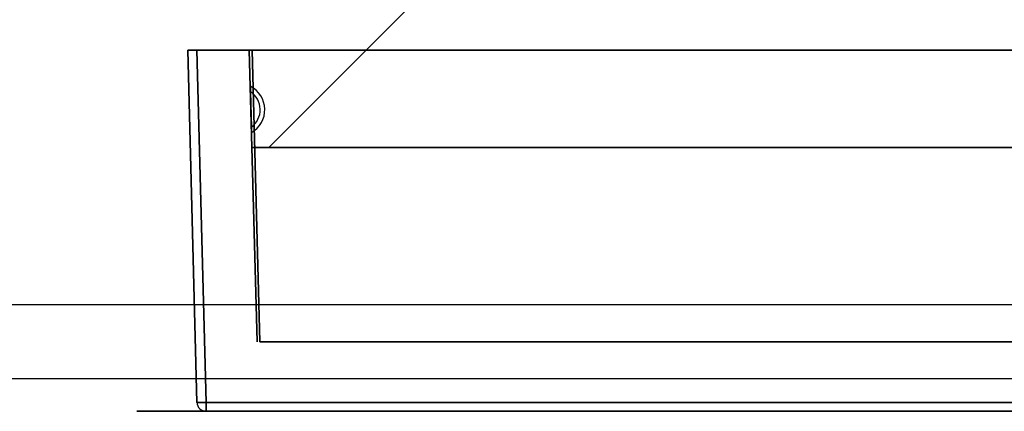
# Model space of a CAD drawing. Header units: millimetres. Extents: x 0 to 1524, y 0 to 1016.
# Tile 88 of 256: x 691.28 to 701.91, y 76.21 to 80.44. Entities that reach past the tile are written whole.
import ezdxf

# ---------------------------------------------------------------- set-up
doc = ezdxf.new("R2010")
doc.units = ezdxf.units.MM
doc.header["$LTSCALE"] = 83.82
doc.layers.get('0').update_dxf_attribs({"linetype": 'CONTINUOUS'})

msp = doc.modelspace()

# ---------------------------------------------------------------- linework, layer by layer
at = {"color": 6, "linetype": 'CONTINUOUS'}
for p, q in [((693.969, 79.057), (695.469, 80.557)), ((693.969, 79.057), (695.469, 80.557)), ((693.969, 79.057), (695.469, 80.557)), ((693.969, 79.057), (695.469, 80.557)), ((693.194, 80.107), (693.094, 80.107)), ((693.094, 80.107), (693.194, 76.304)), ((693.194, 76.304), (693.094, 80.107)), ((693.094, 80.107), (693.194, 80.107)), ((693.194, 80.107), (693.094, 80.107)), ((693.094, 80.107), (693.194, 76.304)), ((693.194, 76.304), (693.094, 80.107)), ((693.094, 80.107), (693.194, 80.107)), ((693.194, 80.107), (706.394, 80.107)), ((693.294, 76.304), (693.194, 80.107)), ((706.394, 80.107), (693.194, 80.107)), ((693.194, 80.107), (693.294, 76.304)), ((693.194, 80.107), (706.394, 80.107)), ((693.294, 76.304), (693.194, 80.107)), ((706.394, 80.107), (693.194, 80.107)), ((693.194, 80.107), (693.294, 76.304)), ((693.789, 80.107), (705.799, 80.107)), ((705.799, 80.107), (693.789, 80.107)), ((693.789, 80.107), (705.799, 80.107)), ((705.799, 80.107), (693.789, 80.107)), ((693.77, 79.717), (693.771, 79.659)), ((693.771, 79.659), (693.77, 79.717)), ((693.77, 79.717), (693.771, 79.659)), ((693.771, 79.659), (693.77, 79.717)), ((693.771, 79.659), (693.781, 79.276)), ((693.781, 79.276), (693.771, 79.659)), ((693.771, 79.659), (693.781, 79.276)), ((693.781, 79.276), (693.771, 79.659)), ((693.781, 79.276), (693.783, 79.217)), ((693.783, 79.217), (693.781, 79.276)), ((693.781, 79.276), (693.783, 79.217)), ((693.783, 79.217), (693.781, 79.276)), ((705.619, 79.057), (693.969, 79.057)), ((693.969, 79.057), (705.619, 79.057)), ((705.619, 79.057), (693.969, 79.057)), ((693.969, 79.057), (705.619, 79.057)), ((706.295, 76.304), (693.294, 76.304)), ((693.294, 76.304), (706.295, 76.304)), ((706.295, 76.304), (693.294, 76.304)), ((693.294, 76.304), (706.295, 76.304)), ((693.294, 76.207), (706.295, 76.207)), ((706.295, 76.207), (693.294, 76.207)), ((693.294, 76.207), (706.295, 76.207)), ((706.295, 76.207), (693.294, 76.207))]:
    msp.add_line(p, q, dxfattribs=at)
at = {"color": 7, "linetype": 'CONTINUOUS'}
for p, q in [((693.759, 80.107), (693.789, 80.107)), ((693.789, 80.107), (693.759, 80.107)), ((693.759, 80.107), (693.842, 76.957)), ((693.842, 76.957), (693.759, 80.107)), ((693.759, 80.107), (693.789, 80.107)), ((693.789, 80.107), (693.759, 80.107)), ((693.759, 80.107), (693.842, 76.957)), ((693.842, 76.957), (693.759, 80.107)), ((693.872, 76.957), (693.789, 80.107)), ((693.789, 80.107), (693.872, 76.957)), ((693.872, 76.957), (693.789, 80.107)), ((693.789, 80.107), (693.872, 76.957)), ((693.794, 79.057), (705.794, 79.057)), ((705.794, 79.057), (693.794, 79.057)), ((693.794, 79.057), (705.794, 79.057)), ((705.794, 79.057), (693.794, 79.057)), ((974.394, 77.357), (546.394, 77.357)), ((705.717, 76.957), (693.872, 76.957)), ((693.872, 76.957), (705.717, 76.957)), ((705.717, 76.957), (693.872, 76.957)), ((693.872, 76.957), (705.717, 76.957)), ((966.394, 76.557), (554.394, 76.557)), ((966.394, 76.557), (554.394, 76.557))]:
    msp.add_line(p, q, dxfattribs=at)
at = {"color": 4, "linetype": 'CONTINUOUS'}
for p, q in [((707.044, 76.207), (692.544, 76.207)), ((692.544, 76.207), (707.044, 76.207)), ((707.044, 76.207), (692.544, 76.207)), ((692.544, 76.207), (707.044, 76.207)), ((706.844, 76.207), (692.744, 76.207)), ((692.744, 76.207), (706.844, 76.207)), ((706.844, 76.207), (692.744, 76.207)), ((692.744, 76.207), (706.844, 76.207))]:
    msp.add_line(p, q, dxfattribs=at)
at = {"color": 6, "linetype": 'CONTINUOUS'}
for points in [[(693.294, 76.304), (693.272, 76.304), (693.251, 76.304), (693.232, 76.303), (693.216, 76.303), (693.204, 76.304), (693.197, 76.304), (693.194, 76.304)], [(693.194, 76.304), (693.196, 76.304), (693.204, 76.304), (693.216, 76.303), (693.232, 76.303), (693.25, 76.304), (693.272, 76.304), (693.294, 76.304)], [(693.294, 76.304), (693.272, 76.304), (693.251, 76.304), (693.232, 76.303), (693.216, 76.303), (693.204, 76.304), (693.197, 76.304), (693.194, 76.304)], [(693.194, 76.304), (693.196, 76.304), (693.204, 76.304), (693.216, 76.303), (693.232, 76.303), (693.25, 76.304), (693.272, 76.304), (693.294, 76.304)], [(693.294, 76.207), (693.294, 76.209), (693.294, 76.217), (693.294, 76.228), (693.294, 76.243), (693.294, 76.262), (693.294, 76.282), (693.294, 76.304)], [(693.294, 76.304), (693.294, 76.283), (693.294, 76.262), (693.294, 76.244), (693.294, 76.228), (693.294, 76.217), (693.294, 76.209), (693.294, 76.207)], [(693.294, 76.207), (693.294, 76.209), (693.294, 76.217), (693.294, 76.228), (693.294, 76.243), (693.294, 76.262), (693.294, 76.282), (693.294, 76.304)], [(693.294, 76.304), (693.294, 76.283), (693.294, 76.262), (693.294, 76.244), (693.294, 76.228), (693.294, 76.217), (693.294, 76.209), (693.294, 76.207)]]:
    msp.add_lwpolyline(points, dxfattribs=at)
at = {"color": 4, "linetype": 'CONTINUOUS'}
for points in [[(694.114, 76.207), (694.126, 76.207), (694.16, 76.207), (694.215, 76.207), (694.29, 76.207), (694.381, 76.207), (694.484, 76.207), (694.596, 76.207), (694.714, 76.207), (694.831, 76.207), (694.943, 76.207), (695.046, 76.207), (695.139, 76.207), (695.213, 76.207), (695.268, 76.207), (695.303, 76.207), (695.314, 76.207)], [(695.314, 76.207), (695.303, 76.207), (695.269, 76.207), (695.214, 76.207), (695.139, 76.207), (695.048, 76.207), (694.945, 76.207), (694.833, 76.207), (694.714, 76.207), (694.598, 76.207), (694.486, 76.207), (694.382, 76.207), (694.29, 76.207), (694.216, 76.207), (694.16, 76.207), (694.126, 76.207), (694.114, 76.207)], [(694.114, 76.207), (694.126, 76.207), (694.16, 76.207), (694.215, 76.207), (694.29, 76.207), (694.381, 76.207), (694.484, 76.207), (694.596, 76.207), (694.714, 76.207), (694.831, 76.207), (694.943, 76.207), (695.046, 76.207), (695.139, 76.207), (695.213, 76.207), (695.268, 76.207), (695.303, 76.207), (695.314, 76.207)], [(695.314, 76.207), (695.303, 76.207), (695.269, 76.207), (695.214, 76.207), (695.139, 76.207), (695.048, 76.207), (694.945, 76.207), (694.833, 76.207), (694.714, 76.207), (694.598, 76.207), (694.486, 76.207), (694.382, 76.207), (694.29, 76.207), (694.216, 76.207), (694.16, 76.207), (694.126, 76.207), (694.114, 76.207)], [(694.114, 76.207), (694.126, 76.207), (694.16, 76.207), (694.215, 76.207), (694.29, 76.207), (694.381, 76.207), (694.484, 76.207), (694.596, 76.207), (694.714, 76.207), (694.831, 76.207), (694.943, 76.207), (695.046, 76.207), (695.139, 76.207), (695.213, 76.207), (695.268, 76.207), (695.303, 76.207), (695.314, 76.207)], [(695.314, 76.207), (695.303, 76.207), (695.269, 76.207), (695.214, 76.207), (695.139, 76.207), (695.048, 76.207), (694.945, 76.207), (694.833, 76.207), (694.714, 76.207), (694.598, 76.207), (694.486, 76.207), (694.382, 76.207), (694.29, 76.207), (694.216, 76.207), (694.16, 76.207), (694.126, 76.207), (694.114, 76.207)], [(694.114, 76.207), (694.126, 76.207), (694.16, 76.207), (694.215, 76.207), (694.29, 76.207), (694.381, 76.207), (694.484, 76.207), (694.596, 76.207), (694.714, 76.207), (694.831, 76.207), (694.943, 76.207), (695.046, 76.207), (695.139, 76.207), (695.213, 76.207), (695.268, 76.207), (695.303, 76.207), (695.314, 76.207)], [(695.314, 76.207), (695.303, 76.207), (695.269, 76.207), (695.214, 76.207), (695.139, 76.207), (695.048, 76.207), (694.945, 76.207), (694.833, 76.207), (694.714, 76.207), (694.598, 76.207), (694.486, 76.207), (694.382, 76.207), (694.29, 76.207), (694.216, 76.207), (694.16, 76.207), (694.126, 76.207), (694.114, 76.207)], [(694.114, 76.207), (694.126, 76.207), (694.16, 76.207), (694.215, 76.207), (694.29, 76.207), (694.381, 76.207), (694.484, 76.207), (694.596, 76.207), (694.714, 76.207), (694.831, 76.207), (694.943, 76.207), (695.046, 76.207), (695.139, 76.207), (695.213, 76.207), (695.268, 76.207), (695.303, 76.207), (695.314, 76.207)], [(695.314, 76.207), (695.303, 76.207), (695.269, 76.207), (695.214, 76.207), (695.139, 76.207), (695.048, 76.207), (694.945, 76.207), (694.833, 76.207), (694.714, 76.207), (694.598, 76.207), (694.486, 76.207), (694.382, 76.207), (694.29, 76.207), (694.216, 76.207), (694.16, 76.207), (694.126, 76.207), (694.114, 76.207)], [(694.114, 76.207), (694.126, 76.207), (694.16, 76.207), (694.215, 76.207), (694.29, 76.207), (694.381, 76.207), (694.484, 76.207), (694.596, 76.207), (694.714, 76.207), (694.831, 76.207), (694.943, 76.207), (695.046, 76.207), (695.139, 76.207), (695.213, 76.207), (695.268, 76.207), (695.303, 76.207), (695.314, 76.207)], [(695.314, 76.207), (695.303, 76.207), (695.269, 76.207), (695.214, 76.207), (695.139, 76.207), (695.048, 76.207), (694.945, 76.207), (694.833, 76.207), (694.714, 76.207), (694.598, 76.207), (694.486, 76.207), (694.382, 76.207), (694.29, 76.207), (694.216, 76.207), (694.16, 76.207), (694.126, 76.207), (694.114, 76.207)], [(696.804, 76.207), (696.813, 76.207), (696.838, 76.207), (696.88, 76.207), (696.936, 76.207), (697.004, 76.207), (697.081, 76.207), (697.165, 76.207), (697.254, 76.207), (697.342, 76.207), (697.426, 76.207), (697.503, 76.207), (697.573, 76.207), (697.628, 76.207), (697.67, 76.207), (697.696, 76.207), (697.704, 76.207)], [(697.704, 76.207), (697.696, 76.207), (697.67, 76.207), (697.629, 76.207), (697.573, 76.207), (697.505, 76.207), (697.427, 76.207), (697.343, 76.207), (697.254, 76.207), (697.167, 76.207), (697.083, 76.207), (697.005, 76.207), (696.936, 76.207), (696.88, 76.207), (696.839, 76.207), (696.813, 76.207), (696.804, 76.207)], [(696.804, 76.207), (696.813, 76.207), (696.838, 76.207), (696.88, 76.207), (696.936, 76.207), (697.004, 76.207), (697.081, 76.207), (697.165, 76.207), (697.254, 76.207), (697.342, 76.207), (697.426, 76.207), (697.503, 76.207), (697.573, 76.207), (697.628, 76.207), (697.67, 76.207), (697.696, 76.207), (697.704, 76.207)], [(697.704, 76.207), (697.696, 76.207), (697.67, 76.207), (697.629, 76.207), (697.573, 76.207), (697.505, 76.207), (697.427, 76.207), (697.343, 76.207), (697.254, 76.207), (697.167, 76.207), (697.083, 76.207), (697.005, 76.207), (696.936, 76.207), (696.88, 76.207), (696.839, 76.207), (696.813, 76.207), (696.804, 76.207)], [(701.884, 76.207), (701.893, 76.207), (701.918, 76.207), (701.96, 76.207), (702.016, 76.207), (702.084, 76.207), (702.161, 76.207), (702.245, 76.207), (702.334, 76.207), (702.422, 76.207), (702.506, 76.207), (702.583, 76.207), (702.653, 76.207), (702.708, 76.207), (702.75, 76.207), (702.776, 76.207), (702.784, 76.207)], [(702.784, 76.207), (702.776, 76.207), (702.75, 76.207), (702.709, 76.207), (702.653, 76.207), (702.585, 76.207), (702.507, 76.207), (702.423, 76.207), (702.334, 76.207), (702.247, 76.207), (702.163, 76.207), (702.085, 76.207), (702.016, 76.207), (701.96, 76.207), (701.919, 76.207), (701.893, 76.207), (701.884, 76.207)], [(701.884, 76.207), (701.893, 76.207), (701.918, 76.207), (701.96, 76.207), (702.016, 76.207), (702.084, 76.207), (702.161, 76.207), (702.245, 76.207), (702.334, 76.207), (702.422, 76.207), (702.506, 76.207), (702.583, 76.207), (702.653, 76.207), (702.708, 76.207), (702.75, 76.207), (702.776, 76.207), (702.784, 76.207)], [(702.784, 76.207), (702.776, 76.207), (702.75, 76.207), (702.709, 76.207), (702.653, 76.207), (702.585, 76.207), (702.507, 76.207), (702.423, 76.207), (702.334, 76.207), (702.247, 76.207), (702.163, 76.207), (702.085, 76.207), (702.016, 76.207), (701.96, 76.207), (701.919, 76.207), (701.893, 76.207), (701.884, 76.207)]]:
    msp.add_lwpolyline(points, dxfattribs=at)
at = {"color": 6, "linetype": 'CONTINUOUS'}
for centre, radius, start, end in [((693.643, 79.464), 0.283, 299.5898, 63.4102), ((693.643, 79.464), 0.283, 299.5898, 63.4102), ((693.643, 79.464), 0.283, 299.5898, 63.4102), ((693.643, 79.464), 0.283, 299.5898, 63.4102), ((693.643, 79.464), 0.233, 306.3682, 56.6318), ((693.643, 79.464), 0.233, 306.3682, 56.6318), ((693.643, 79.464), 0.233, 306.3682, 56.6318), ((693.643, 79.464), 0.233, 306.3682, 56.6318), ((693.294, 76.307), 0.1, 181.5, 270), ((693.294, 76.307), 0.1, 181.5, 270), ((693.294, 76.307), 0.1, 181.5, 270), ((693.294, 76.307), 0.1, 181.5, 270)]:
    msp.add_arc(centre, radius, start, end, dxfattribs=at)

doc.saveas('drawing.dxf')
